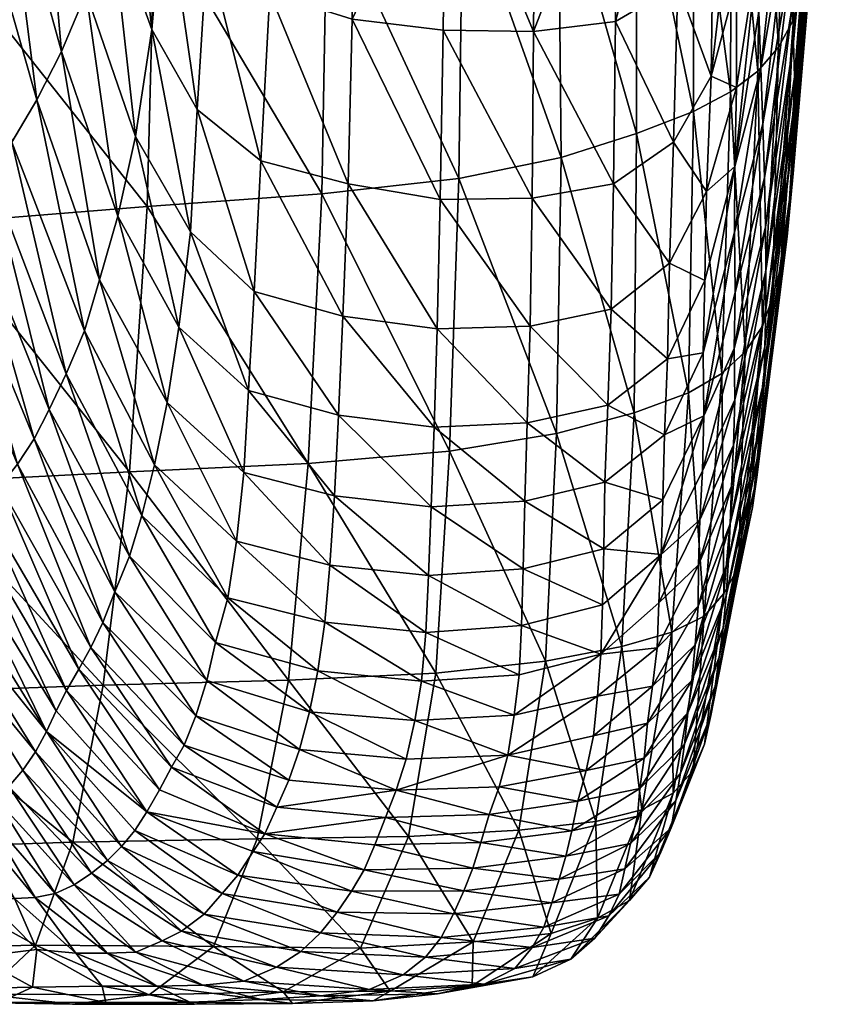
# Model space of a CAD drawing. Header units: inches. Extents: x 0 to 82.5, y -88 to 0.
# Tile 43 of 256: x 80.2 to 82.4, y -88 to -85.4. Entities that reach past the tile are written whole.
import ezdxf

# ---------------------------------------------------------------- set-up
doc = ezdxf.new("R2010")
doc.units = ezdxf.units.IN
doc.header["$MEASUREMENT"] = 0
doc.layers.add('AFUCH-3-STUP', color=5, linetype='Continuous')

msp = doc.modelspace()

# ---------------------------------------------------------------- meshes
at = {"layer": 'AFUCH-3-STUP'}
mesh = msp.add_polyface(dxfattribs=at)
corners = [(82.2539, -84.6617, 18.8657), (82.1858, -84.7189, 18.1095), (82.1978, -83.9292, 17.9756), (82.3035, -84.5967, 19.6023), (82.268, -83.883, 18.741), (82.3375, -84.5266, 20.3167), (82.3169, -83.8315, 19.487), (82.2305, -85.4501, 19.0126), (82.2713, -85.3766, 19.739), (82.2953, -85.2979, 20.4424), (82.3087, -85.2166, 21.1302), (82.3593, -84.4529, 21.0142), (82.3221, -85.1345, 21.805), (82.369, -84.3779, 21.6979), (82.3333, -85.0531, 22.462), (82.3779, -84.3046, 22.3648), (82.3378, -84.9736, 23.0953), (82.3788, -84.2348, 23.0095), (82.3337, -84.8958, 23.7087), (82.381, -84.17, 23.6329), (82.3296, -84.8188, 24.3122), (82.3738, -84.1068, 24.2444), (82.3257, -84.7412, 24.9126), (82.274, -85.5305, 24.4061), (82.2714, -85.4366, 25.0033), (82.3219, -84.6613, 25.5098), (82.2684, -85.3354, 25.5948), (82.3594, -83.9838, 25.464), (82.2635, -85.2224, 26.1735), (82.3177, -84.5761, 26.099), (82.3522, -83.9219, 26.0751), (82.3351, -83.8583, 26.6851), (82.3008, -84.4834, 26.6779), (82.2529, -85.0991, 26.7366), (82.2418, -84.9737, 27.2897), (82.2841, -84.3913, 27.2518), (82.2303, -84.8565, 27.8378), (82.178, -85.3546, 27.9521), (82.2662, -84.3176, 27.8296), (82.2179, -84.759, 28.3637), (82.1752, -85.1874, 28.4908), (82.2455, -84.2912, 28.4075), (82.2156, -84.3711, 28.9444), (82.2071, -84.6978, 28.7717)]
mesh.append_faces([[corners[k] for k in face] for face in [(0, 1, 2), (3, 0, 4), (5, 3, 6), (1, 0, 7), (0, 3, 8), (9, 8, 3), (3, 5, 9), (10, 9, 5), (5, 11, 10), (12, 10, 11), (11, 13, 12), (14, 12, 13), (13, 15, 14), (16, 14, 15), (15, 17, 16), (18, 16, 17), (17, 19, 18), (20, 18, 19), (19, 21, 20), (22, 20, 21), (18, 20, 23), (20, 22, 24), (22, 25, 26), (27, 25, 22), (28, 26, 25), (25, 29, 28), (30, 29, 25), (31, 32, 29), (33, 28, 29), (29, 32, 33), (34, 33, 32), (32, 35, 34), (34, 36, 37), (38, 36, 34), (34, 35, 38), (36, 39, 40), (41, 39, 36), (36, 38, 41), (42, 43, 39), (39, 41, 42)]], dxfattribs={"vtx0": -1, "vtx1": -1, "vtx2": -1})
mesh = msp.add_polyface(dxfattribs=at)
corners = [(79.9095, -85.1757, 26.4222), (79.7168, -84.5222, 26.3519), (79.6317, -84.5902, 25.7794), (79.8358, -85.249, 25.8493), (79.981, -85.0941, 27.0153), (79.8058, -84.4476, 26.9517), (80.065, -85.0018, 27.6196), (79.9025, -84.3707, 27.5708), (80.1465, -84.9062, 28.2263), (80.0063, -84.2968, 28.1972), (80.2416, -84.8018, 28.8134), (80.127, -84.2287, 28.8119), (80.3318, -84.6882, 29.3467), (80.2439, -84.1768, 29.3901), (80.5511, -85.0865, 14.5378), (79.9526, -85.1488, 14.3594), (79.9278, -84.3461, 14.2216), (80.5374, -84.2675, 14.4247), (81.0151, -85.0415, 14.7961), (81.0171, -84.2189, 14.6739), (80.861, -85.3053, 30.2545), (81.0827, -85.3753, 30.281), (81.0949, -84.8131, 30.8005), (80.8761, -84.7491, 30.7637), (80.8967, -84.1042, 31.1725), (81.109, -84.162, 31.2222), (80.6919, -85.1841, 30.1779), (80.7153, -84.6389, 30.6617), (80.7369, -84.0087, 31.0496), (80.6007, -83.878, 30.8351), (80.5984, -84.49, 30.4959), (80.5769, -85.0082, 30.054), (80.4772, -84.7901, 29.8972), (80.4793, -84.315, 30.2484), (80.3967, -84.5774, 29.737), (80.3602, -84.1772, 29.8874), (80.4329, -85.0957, 29.4144), (80.5435, -85.4028, 29.5198), (80.2332, -85.5924, 27.6654), (80.3001, -85.4616, 28.2692), (80.3665, -85.3043, 28.8599)]
mesh.append_faces([[corners[k] for k in face] for face in [(0, 1, 2), (2, 3, 0), (4, 5, 1), (1, 0, 4), (6, 7, 5), (5, 4, 6), (8, 9, 7), (7, 6, 8), (10, 11, 9), (9, 8, 10), (12, 13, 11), (11, 10, 12), (14, 15, 16), (16, 17, 14), (18, 14, 17), (29, 30, 27), (27, 30, 31), (32, 31, 30), (30, 33, 32), (34, 32, 33), (33, 35, 34), (12, 34, 35), (35, 13, 12), (32, 36, 37), (37, 31, 32), (8, 6, 38), (10, 8, 39), (12, 10, 40), (40, 36, 12), (34, 12, 36), (36, 32, 34)]], dxfattribs={"vtx0": -1, "vtx1": -1, "vtx2": -1})
mesh.append_faces([[corners[k] for k in face] for face in [(17, 19, 18), (20, 21, 22), (22, 23, 20), (26, 20, 23), (23, 27, 26), (31, 26, 27)]], dxfattribs={"vtx0": -1, "vtx2": -1})
mesh.append_faces([[corners[k] for k in face] for face in [(24, 23, 22), (22, 25, 24), (28, 27, 23)]], dxfattribs={"vtx1": -1, "vtx2": -1})
mesh = msp.add_polyface(dxfattribs=at)
corners = [(81.3804, -85.0004, 15.1034), (81.0151, -85.0415, 14.7961), (81.0171, -84.2189, 14.6739), (81.374, -84.1797, 14.9839), (81.6376, -84.9445, 15.5112), (81.638, -84.1325, 15.3757), (81.8471, -84.881, 16.0129), (81.8367, -84.0754, 15.8719), (82.0026, -84.8202, 16.6345), (82.1045, -84.7688, 17.3516), (81.9964, -84.0194, 16.4903), (82.1858, -84.7189, 18.1095), (82.1089, -83.9722, 17.2105), (82.0015, -85.623, 16.7972), (82.101, -85.5701, 17.5118), (82.1752, -85.5149, 18.2636), (82.1752, -85.1874, 28.4908), (82.178, -85.3546, 27.9521), (82.2303, -84.8565, 27.8378), (82.1701, -84.9655, 28.9813), (82.2179, -84.759, 28.3637), (82.2071, -84.6978, 28.7717), (82.1827, -84.1751, 29.6898), (82.1751, -84.6147, 29.3673), (82.2156, -84.3711, 28.9444), (82.1214, -84.4191, 30.1036), (82.1214, -84.8929, 29.694), (82.1175, -85.2742, 29.2087), (82.0555, -84.6146, 30.4009), (82.0549, -85.1215, 29.9331), (82.0504, -84.0196, 30.787), (81.9481, -84.1229, 31.0088), (81.9582, -84.7494, 30.5997), (81.9599, -85.2825, 30.0978), (81.7951, -84.8287, 30.7221), (81.7916, -85.3815, 30.2042), (81.7939, -84.186, 31.1481), (81.5766, -84.8514, 30.7774), (81.5713, -85.4077, 30.2535), (81.5812, -84.2026, 31.2074), (81.3345, -84.8417, 30.7979), (81.0949, -84.8131, 30.8005), (81.0827, -85.3753, 30.281), (81.3434, -84.1905, 31.2251), (81.109, -84.162, 31.2222)]
mesh.append_faces([[corners[k] for k in face] for face in [(5, 7, 6), (8, 6, 7), (9, 8, 10), (11, 9, 12), (6, 8, 13), (8, 9, 14), (9, 11, 15), (16, 17, 18), (19, 16, 20), (20, 21, 19), (22, 23, 24), (19, 21, 24), (24, 23, 19), (25, 26, 23), (23, 22, 25), (27, 19, 23), (23, 26, 27), (26, 25, 28), (39, 43, 40), (40, 43, 44)]], dxfattribs={"vtx0": -1, "vtx1": -1, "vtx2": -1})
mesh.append_faces([[corners[k] for k in face] for face in [(0, 1, 2), (2, 3, 0), (4, 0, 3), (3, 5, 4), (6, 4, 5), (33, 29, 28), (28, 32, 33), (32, 34, 35), (34, 37, 38), (40, 41, 42), (40, 37, 39)]], dxfattribs={"vtx0": -1, "vtx2": -1})
mesh.append_faces([[corners[k] for k in face] for face in [(28, 29, 26), (30, 28, 25), (31, 32, 28), (36, 34, 32), (32, 31, 36), (39, 37, 34), (34, 36, 39), (38, 37, 40), (44, 41, 40)]], dxfattribs={"vtx1": -1, "vtx2": -1})
mesh = msp.add_polyface(dxfattribs=at)
corners = [(82.2305, -85.4501, 19.0126), (82.1752, -85.5149, 18.2636), (82.1858, -84.7189, 18.1095), (82.2713, -85.3766, 19.739), (82.2539, -84.6617, 18.8657), (82.101, -85.5701, 17.5118), (82.1412, -86.2706, 18.4397), (82.1874, -86.2015, 19.1815), (82.2146, -86.1235, 19.8965), (82.2373, -86.0415, 20.5873), (82.2953, -85.2979, 20.4424), (82.2536, -85.9594, 21.265), (82.3087, -85.2166, 21.1302), (82.2624, -85.8746, 21.9305), (82.3221, -85.1345, 21.805), (82.2703, -85.7902, 22.5773), (82.3333, -85.0531, 22.462), (82.2685, -85.7049, 23.2006), (82.3378, -84.9736, 23.0953), (82.2711, -85.619, 23.8067), (82.3337, -84.8958, 23.7087), (82.274, -85.5305, 24.4061), (82.2714, -85.4366, 25.0033), (82.3296, -84.8188, 24.3122), (82.2684, -85.3354, 25.5948), (82.3257, -84.7412, 24.9126), (82.1912, -86.3503, 23.3138), (82.1939, -86.2562, 23.9158), (82.1961, -86.1573, 24.514), (82.1962, -86.052, 25.1112), (82.1958, -85.9348, 25.7029), (82.1934, -85.8017, 26.2823), (82.2635, -85.2224, 26.1735), (82.1886, -85.6569, 26.8475), (82.2529, -85.0991, 26.7366), (82.1831, -85.5071, 27.4023), (82.2418, -84.9737, 27.2897), (82.178, -85.3546, 27.9521), (82.113, -85.7712, 28.0975), (82.1752, -85.1874, 28.4908), (82.1701, -84.9655, 28.9813), (82.1175, -85.2742, 29.2087), (82.1137, -86.1105, 26.9642), (82.1121, -85.9481, 27.5318)]
mesh.append_faces([[corners[k] for k in face] for face in [(0, 1, 2), (3, 0, 4), (5, 1, 6), (1, 0, 7), (8, 7, 0), (0, 3, 8), (9, 8, 3), (3, 10, 9), (11, 9, 10), (10, 12, 11), (13, 11, 12), (12, 14, 13), (15, 13, 14), (14, 16, 15), (17, 15, 16), (16, 18, 17), (19, 17, 18), (18, 20, 19), (21, 19, 20), (22, 21, 23), (24, 22, 25), (15, 17, 26), (17, 19, 27), (19, 21, 28), (29, 28, 21), (21, 22, 29), (30, 29, 22), (22, 24, 30), (31, 30, 24), (24, 32, 31), (33, 31, 32), (32, 34, 33), (35, 33, 34), (34, 36, 35), (37, 35, 36), (38, 37, 39), (39, 40, 41), (35, 37, 38), (31, 33, 42), (33, 35, 43)]], dxfattribs={"vtx0": -1, "vtx1": -1, "vtx2": -1})
mesh = msp.add_polyface(dxfattribs=at)
corners = [(81.3695, -85.8037, 15.2383), (81.0006, -85.8448, 14.9134), (81.0151, -85.0415, 14.7961), (81.3804, -85.0004, 15.1034), (81.6457, -85.7472, 15.6545), (81.6376, -84.9445, 15.5112), (81.8482, -85.6826, 16.1723), (81.8471, -84.881, 16.0129), (82.0015, -85.623, 16.7972), (82.101, -85.5701, 17.5118), (82.0026, -84.8202, 16.6345), (82.1752, -85.5149, 18.2636), (82.1045, -84.7688, 17.3516), (81.8422, -86.4345, 16.3429), (81.9884, -86.3801, 16.977), (82.0779, -86.3286, 17.6909), (82.0495, -85.5283, 29.3918), (82.1175, -85.2742, 29.2087), (82.1214, -84.8929, 29.694), (82.0549, -85.1215, 29.9331), (81.7916, -85.3815, 30.2042), (81.9599, -85.2825, 30.0978), (81.9582, -84.7494, 30.5997), (81.5713, -85.4077, 30.2535), (81.7951, -84.8287, 30.7221), (82.1752, -85.1874, 28.4908), (82.118, -85.5588, 28.6635), (82.113, -85.7712, 28.0975), (82.0372, -85.8385, 28.8081), (82.032, -86.0784, 28.22), (82.1121, -85.9481, 27.5318), (82.1831, -85.5071, 27.4023), (81.9479, -85.7061, 29.5219), (81.9373, -86.0314, 28.9147), (81.7867, -85.8182, 29.6096), (81.7799, -86.1552, 28.9885), (81.5673, -85.8562, 29.6547), (81.3276, -85.4043, 30.2764), (81.3199, -85.8598, 29.6822), (81.0827, -85.3753, 30.281), (81.3345, -84.8417, 30.7979), (82.1137, -86.1105, 26.9642), (82.1886, -85.6569, 26.8475), (81.0716, -85.8182, 29.6841)]
mesh.append_faces([[corners[k] for k in face] for face in [(5, 7, 6), (8, 6, 7), (9, 8, 10), (11, 9, 12), (4, 6, 13), (6, 8, 14), (8, 9, 15), (16, 17, 18), (25, 26, 27), (17, 26, 25), (27, 26, 28), (27, 30, 31), (26, 17, 16), (37, 38, 36), (39, 37, 40), (40, 37, 23), (30, 41, 42), (39, 43, 38), (38, 37, 39)]], dxfattribs={"vtx0": -1, "vtx1": -1, "vtx2": -1})
mesh.append_faces([[corners[k] for k in face] for face in [(0, 1, 2), (2, 3, 0), (4, 0, 3), (3, 5, 4), (6, 4, 5), (18, 19, 16), (20, 21, 22), (23, 20, 24)]], dxfattribs={"vtx0": -1, "vtx2": -1})
mesh.append_faces([[corners[k] for k in face] for face in [(28, 29, 27), (16, 28, 26), (32, 33, 28), (28, 16, 32), (21, 32, 16), (16, 19, 21), (33, 32, 34), (20, 34, 32), (32, 21, 20), (35, 34, 36), (23, 36, 34), (34, 20, 23), (36, 23, 37)]], dxfattribs={"vtx1": -1, "vtx2": -1})
mesh = msp.add_polyface(dxfattribs=at)
corners = [(80.5302, -85.8791, 14.6651), (79.9507, -85.9255, 14.4753), (79.9526, -85.1488, 14.3594), (80.5511, -85.0865, 14.5378), (81.0006, -85.8448, 14.9134), (81.0151, -85.0415, 14.7961), (81.0575, -86.1738, 29.0621), (81.0716, -85.8182, 29.6841), (80.8367, -85.756, 29.6725), (80.861, -85.3053, 30.2545), (81.0827, -85.3753, 30.281), (80.6652, -85.6178, 29.6131), (80.6473, -85.9468, 29.0067), (80.8191, -86.1074, 29.0555), (80.6919, -85.1841, 30.1779), (80.4992, -85.6906, 28.9364), (80.4513, -85.905, 28.3315), (80.6163, -86.2035, 28.3908), (80.5435, -85.4028, 29.5198), (80.5769, -85.0082, 30.054), (80.1661, -85.7063, 27.0628), (80.1107, -85.7995, 26.4698), (80.3123, -86.3298, 26.5155), (80.2332, -85.5924, 27.6654), (80.3615, -86.2138, 27.1108), (80.3001, -85.4616, 28.2692), (80.4026, -86.0763, 27.7198), (80.3665, -85.3043, 28.8599), (80.4329, -85.0957, 29.4144), (79.8316, -86.0965, 23.6865), (79.8837, -86.0546, 24.2339), (79.6416, -85.4034, 24.2097), (79.7084, -85.3604, 24.75), (79.9404, -86.0055, 24.7818), (79.7745, -85.3089, 25.2936), (79.9976, -85.9479, 25.3332), (79.8358, -85.249, 25.8493), (80.0477, -85.8819, 25.8946), (79.9095, -85.1757, 26.4222), (79.981, -85.0941, 27.0153), (80.065, -85.0018, 27.6196), (80.1465, -84.9062, 28.2263), (80.2416, -84.8018, 28.8134)]
mesh.append_faces([[corners[k] for k in face] for face in [(0, 1, 2), (2, 3, 0), (4, 0, 3), (6, 7, 8), (7, 10, 9), (15, 16, 17), (18, 15, 12), (19, 18, 11), (20, 21, 22), (23, 20, 24), (25, 23, 26), (26, 16, 25), (27, 25, 16), (16, 15, 27), (28, 27, 15), (15, 18, 28), (29, 30, 31), (32, 31, 30), (30, 33, 32), (34, 32, 33), (33, 35, 34), (36, 34, 35), (35, 37, 36), (38, 36, 37), (37, 21, 38), (39, 38, 21), (21, 20, 39), (40, 39, 20), (20, 23, 40), (23, 25, 41), (25, 27, 42)]], dxfattribs={"vtx0": -1, "vtx1": -1, "vtx2": -1})
mesh.append_faces([[corners[k] for k in face] for face in [(3, 5, 4)]], dxfattribs={"vtx0": -1, "vtx2": -1})
mesh.append_faces([[corners[k] for k in face] for face in [(9, 8, 7), (11, 12, 13), (13, 8, 11), (14, 11, 8), (8, 9, 14), (17, 12, 15), (12, 11, 18), (11, 14, 19)]], dxfattribs={"vtx1": -1, "vtx2": -1})
mesh = msp.add_polyface(dxfattribs=at)
corners = [(82.0779, -86.3286, 17.6909), (81.9884, -86.3801, 16.977), (82.0015, -85.623, 16.7972), (82.1412, -86.2706, 18.4397), (82.101, -85.5701, 17.5118), (82.1874, -86.2015, 19.1815), (82.1752, -85.5149, 18.2636), (82.0832, -86.9205, 18.6197), (82.1233, -86.8498, 19.3534), (82.2146, -86.1235, 19.8965), (82.1422, -86.7707, 20.0557), (82.1609, -86.6891, 20.7345), (82.2373, -86.0415, 20.5873), (82.1724, -86.6079, 21.403), (82.2536, -85.9594, 21.265), (82.1804, -86.5248, 22.0603), (82.2624, -85.8746, 21.9305), (82.1874, -86.4398, 22.6984), (82.2703, -85.7902, 22.5773), (82.1912, -86.3503, 23.3138), (82.1939, -86.2562, 23.9158), (82.2685, -85.7049, 23.2006), (82.1961, -86.1573, 24.514), (82.2711, -85.619, 23.8067), (82.0957, -86.8308, 23.4139), (82.1008, -86.7333, 24.0146), (82.1042, -86.6315, 24.6133), (82.0275, -86.2725, 27.638), (82.1121, -85.9481, 27.5318), (82.113, -85.7712, 28.0975), (82.032, -86.0784, 28.22), (82.1117, -86.2611, 26.3888), (82.1137, -86.1105, 26.9642), (82.0295, -86.4421, 27.0575), (82.0261, -86.5905, 26.4718), (81.9233, -86.4934, 27.7148), (81.9193, -86.6687, 27.1235), (81.9322, -86.2887, 28.3111), (81.9373, -86.0314, 28.9147), (82.0372, -85.8385, 28.8081), (82.1093, -86.5212, 25.2106), (82.1962, -86.052, 25.1112), (82.1128, -86.399, 25.8039), (82.1958, -85.9348, 25.7029), (82.1934, -85.8017, 26.2823)]
mesh.append_faces([[corners[k] for k in face] for face in [(0, 1, 2), (3, 0, 4), (5, 3, 6), (0, 3, 7), (3, 5, 8), (5, 9, 10), (11, 10, 9), (9, 12, 11), (13, 11, 12), (12, 14, 13), (15, 13, 14), (14, 16, 15), (17, 15, 16), (16, 18, 17), (19, 17, 18), (20, 19, 21), (22, 20, 23), (17, 19, 24), (19, 20, 25), (20, 22, 26), (27, 28, 29), (31, 32, 33), (33, 32, 28), (40, 26, 22), (22, 41, 40), (42, 40, 41), (41, 43, 42), (31, 42, 43), (43, 44, 31), (32, 31, 44), (42, 31, 34)]], dxfattribs={"vtx0": -1, "vtx1": -1, "vtx2": -1})
mesh.append_faces([[corners[k] for k in face] for face in [(29, 30, 27), (28, 27, 33)]], dxfattribs={"vtx0": -1, "vtx2": -1})
mesh.append_faces([[corners[k] for k in face] for face in [(33, 34, 31), (35, 36, 33), (33, 27, 35), (37, 35, 27), (27, 30, 37), (38, 37, 30), (30, 39, 38)]], dxfattribs={"vtx1": -1, "vtx2": -1})
mesh = msp.add_polyface(dxfattribs=at)
corners = [(80.483, -86.593, 14.775), (79.9079, -86.6227, 14.5889), (79.9507, -85.9255, 14.4753), (80.5302, -85.8791, 14.6651), (80.9639, -86.5707, 15.0313), (81.0006, -85.8448, 14.9134), (79.9755, -86.9398, 21.4789), (79.9953, -86.8656, 22.0446), (79.7086, -86.2713, 22.0282), (80.0181, -86.7979, 22.6052), (79.7384, -86.1964, 22.5851), (80.5503, -86.5747, 27.1589), (80.5167, -86.7105, 26.5588), (80.7475, -86.9318, 26.5873), (80.7709, -86.7798, 27.1895), (80.5849, -86.4063, 27.7713), (80.7909, -86.5951, 27.8038), (80.6163, -86.2035, 28.3908), (80.8034, -86.3745, 28.4269), (80.6473, -85.9468, 29.0067), (80.8191, -86.1074, 29.0555), (80.1815, -86.5726, 24.811), (80.134, -86.6321, 24.2581), (80.3792, -87.0655, 24.2789), (80.2259, -86.5043, 25.3694), (80.4109, -86.9988, 24.8387), (80.267, -86.4254, 25.936), (80.444, -86.9162, 25.4037), (80.4829, -86.8204, 25.9748), (80.3123, -86.3298, 26.5155), (80.3615, -86.2138, 27.1108), (80.4026, -86.0763, 27.7198), (80.4513, -85.905, 28.3315), (80.0518, -86.7369, 23.1591), (79.7818, -86.1403, 23.138), (80.0899, -86.6848, 23.7085), (79.8316, -86.0965, 23.6865), (79.8837, -86.0546, 24.2339), (79.9404, -86.0055, 24.7818), (79.9976, -85.9479, 25.3332), (80.0477, -85.8819, 25.8946), (80.1107, -85.7995, 26.4698), (80.1661, -85.7063, 27.0628), (80.2332, -85.5924, 27.6654)]
mesh.append_faces([[corners[k] for k in face] for face in [(0, 1, 2), (2, 3, 0), (4, 0, 3), (6, 7, 8), (7, 9, 10), (21, 22, 23), (24, 21, 25), (26, 24, 27), (29, 26, 28), (30, 29, 12), (31, 30, 11), (32, 31, 15), (9, 33, 34), (33, 35, 36), (37, 36, 35), (35, 22, 37), (38, 37, 22), (22, 21, 38), (39, 38, 21), (21, 24, 39), (40, 39, 24), (24, 26, 40), (41, 40, 26), (26, 29, 41), (29, 30, 42), (30, 31, 43)]], dxfattribs={"vtx0": -1, "vtx1": -1, "vtx2": -1})
mesh.append_faces([[corners[k] for k in face] for face in [(3, 5, 4)]], dxfattribs={"vtx0": -1, "vtx2": -1})
mesh.append_faces([[corners[k] for k in face] for face in [(11, 12, 13), (13, 14, 11), (15, 11, 14), (14, 16, 15), (17, 15, 16), (16, 18, 17), (19, 17, 18), (18, 20, 19), (27, 28, 26), (28, 12, 29), (12, 11, 30), (11, 15, 31), (15, 17, 32)]], dxfattribs={"vtx1": -1, "vtx2": -1})
mesh = msp.add_polyface(dxfattribs=at)
corners = [(81.3449, -86.5376, 15.3757), (80.9639, -86.5707, 15.0313), (81.0006, -85.8448, 14.9134), (81.3695, -85.8037, 15.2383), (81.6329, -86.4901, 15.8098), (81.6457, -85.7472, 15.6545), (81.8422, -86.4345, 16.3429), (81.9884, -86.3801, 16.977), (81.8482, -85.6826, 16.1723), (81.8089, -87.0633, 16.5071), (81.943, -87.025, 17.1524), (82.0295, -86.4421, 27.0575), (81.9193, -86.6687, 27.1235), (81.9145, -86.8156, 26.5303), (81.7632, -86.6212, 27.7626), (81.76, -86.8, 27.1629), (81.9233, -86.4934, 27.7148), (81.7711, -86.4135, 28.3707), (81.9322, -86.2887, 28.3111), (81.7799, -86.1552, 28.9885), (81.9373, -86.0314, 28.9147), (81.7867, -85.8182, 29.6096), (81.5477, -86.6722, 27.7861), (81.5542, -86.4612, 28.4017), (81.5618, -86.2007, 29.0281), (81.5673, -85.8562, 29.6547), (81.3033, -86.4725, 28.4222), (81.2956, -86.6873, 27.8009), (81.3116, -86.2087, 29.0546), (81.3199, -85.8598, 29.6822), (81.0461, -86.4403, 28.4292), (81.0353, -86.6578, 27.8052), (81.0575, -86.1738, 29.0621), (81.0716, -85.8182, 29.6841), (81.0226, -86.8439, 27.1921), (80.7909, -86.5951, 27.8038), (80.8034, -86.3745, 28.4269), (80.8191, -86.1074, 29.0555), (80.8367, -85.756, 29.6725)]
mesh.append_faces([[corners[k] for k in face] for face in [(7, 6, 8), (4, 6, 9), (6, 7, 10), (23, 22, 14), (24, 23, 17), (26, 27, 22), (22, 23, 26), (28, 26, 23), (23, 24, 28), (29, 28, 24), (30, 31, 27), (27, 26, 30), (32, 30, 26), (26, 28, 32), (33, 32, 28), (28, 29, 33), (34, 31, 35), (31, 30, 36), (30, 32, 37)]], dxfattribs={"vtx0": -1, "vtx1": -1, "vtx2": -1})
mesh.append_faces([[corners[k] for k in face] for face in [(0, 1, 2), (2, 3, 0), (4, 0, 3), (3, 5, 4), (6, 4, 5), (11, 12, 13)]], dxfattribs={"vtx0": -1, "vtx2": -1})
mesh.append_faces([[corners[k] for k in face] for face in [(14, 15, 12), (12, 16, 14), (17, 14, 16), (16, 18, 17), (19, 17, 18), (18, 20, 19), (21, 19, 20), (15, 14, 22), (14, 17, 23), (17, 19, 24), (25, 24, 19), (24, 25, 29), (36, 35, 31), (37, 36, 30), (38, 37, 32)]], dxfattribs={"vtx1": -1, "vtx2": -1})
mesh = msp.add_polyface(dxfattribs=at)
corners = [(82.0309, -86.9812, 17.8714), (81.943, -87.025, 17.1524), (81.9884, -86.3801, 16.977), (82.0779, -86.3286, 17.6909), (82.0832, -86.9205, 18.6197), (82.1233, -86.8498, 19.3534), (82.1412, -86.2706, 18.4397), (82.1422, -86.7707, 20.0557), (82.1874, -86.2015, 19.1815), (81.9471, -87.458, 18.0246), (82.001, -87.3969, 18.7723), (82.0316, -87.3263, 19.4974), (82.0481, -87.2492, 20.189), (82.0598, -87.17, 20.8598), (82.1609, -86.6891, 20.7345), (82.0713, -87.0917, 21.5214), (82.1724, -86.6079, 21.403), (82.082, -87.013, 22.1731), (82.1804, -86.5248, 22.0603), (82.0896, -86.927, 22.8043), (82.1874, -86.4398, 22.6984), (82.0957, -86.8308, 23.4139), (82.1008, -86.7333, 24.0146), (82.1912, -86.3503, 23.3138), (82.1042, -86.6315, 24.6133), (82.1939, -86.2562, 23.9158), (81.9145, -86.8156, 26.5303), (82.0261, -86.5905, 26.4718), (82.0295, -86.4421, 27.0575), (82.0186, -86.7224, 25.8815), (81.9776, -87.3263, 22.2572), (81.9869, -87.2418, 22.8835), (81.9971, -87.1546, 23.4926), (82.0064, -87.0583, 24.0927), (82.0144, -86.9546, 24.6908), (82.0151, -86.8437, 25.2877), (82.1093, -86.5212, 25.2106), (82.1128, -86.399, 25.8039), (81.878, -87.2692, 24.1486), (81.8916, -87.1695, 24.7461), (81.904, -87.0672, 25.3435), (81.908, -86.9453, 25.9372)]
mesh.append_faces([[corners[k] for k in face] for face in [(0, 1, 2), (2, 3, 0), (4, 0, 3), (5, 4, 6), (7, 5, 8), (1, 0, 9), (0, 4, 10), (4, 5, 11), (12, 11, 5), (5, 7, 12), (13, 12, 7), (7, 14, 13), (15, 13, 14), (14, 16, 15), (17, 15, 16), (16, 18, 17), (19, 17, 18), (18, 20, 19), (21, 19, 20), (22, 21, 23), (24, 22, 25), (15, 17, 30), (17, 19, 31), (19, 21, 32), (21, 22, 33), (22, 24, 34), (24, 36, 35), (36, 37, 29)]], dxfattribs={"vtx0": -1, "vtx1": -1, "vtx2": -1})
mesh.append_faces([[corners[k] for k in face] for face in [(26, 27, 28)]], dxfattribs={"vtx0": -1, "vtx2": -1})
mesh.append_faces([[corners[k] for k in face] for face in [(29, 27, 26), (32, 31, 19), (33, 32, 21), (34, 33, 22), (35, 34, 24), (29, 35, 36), (27, 29, 37), (32, 33, 38), (33, 34, 39), (34, 35, 40), (35, 29, 41)]], dxfattribs={"vtx1": -1, "vtx2": -1})
mesh = msp.add_polyface(dxfattribs=at)
corners = [(81.308, -87.1351, 15.4972), (80.911, -87.1537, 15.1347), (80.9639, -86.5707, 15.0313), (81.3449, -86.5376, 15.3757), (81.6033, -87.1026, 15.9559), (81.6329, -86.4901, 15.8098), (81.8089, -87.0633, 16.5071), (81.943, -87.025, 17.1524), (81.8422, -86.4345, 16.3429), (81.76, -86.8, 27.1629), (81.7565, -86.9513, 26.5654), (81.9145, -86.8156, 26.5303), (81.9193, -86.6687, 27.1235), (81.7522, -87.0835, 25.9712), (81.908, -86.9453, 25.9372), (82.0186, -86.7224, 25.8815), (81.5388, -87.0066, 26.5804), (81.5319, -87.139, 25.9866), (81.5185, -87.2477, 25.3955), (81.904, -87.0672, 25.3435), (81.7432, -87.197, 25.3774), (81.5434, -86.854, 27.1807), (81.5477, -86.6722, 27.7861), (81.281, -87.0258, 26.5887), (81.2691, -87.1567, 25.9966), (81.2885, -86.8718, 27.1907), (81.2956, -86.6873, 27.8009), (81.0087, -86.9981, 26.5896), (80.9902, -87.1288, 26.0006), (81.0226, -86.8439, 27.1921), (81.0353, -86.6578, 27.8052), (80.9679, -87.2392, 25.4209), (80.7146, -87.0526, 25.9993), (80.7475, -86.9318, 26.5873), (80.7709, -86.7798, 27.1895), (81.8916, -87.1695, 24.7461), (81.878, -87.2692, 24.1486), (82.0064, -87.0583, 24.0927), (82.0144, -86.9546, 24.6908), (82.0151, -86.8437, 25.2877), (80.7909, -86.5951, 27.8038)]
mesh.append_faces([[corners[k] for k in face] for face in [(7, 6, 8), (16, 17, 13), (13, 17, 18), (21, 16, 10), (22, 21, 9), (23, 24, 17), (17, 16, 23), (25, 23, 16), (16, 21, 25), (26, 25, 21), (21, 22, 26), (27, 28, 24), (24, 23, 27), (29, 27, 23), (23, 25, 29), (30, 29, 25), (25, 26, 30), (31, 28, 32), (28, 27, 33), (27, 29, 34)]], dxfattribs={"vtx0": -1, "vtx1": -1, "vtx2": -1})
mesh.append_faces([[corners[k] for k in face] for face in [(0, 1, 2), (2, 3, 0), (4, 0, 3), (3, 5, 4), (6, 4, 5), (13, 14, 11), (11, 10, 13)]], dxfattribs={"vtx0": -1, "vtx2": -1})
mesh.append_faces([[corners[k] for k in face] for face in [(9, 10, 11), (11, 12, 9), (11, 14, 15), (13, 10, 16), (19, 14, 13), (13, 20, 19), (10, 9, 21), (34, 33, 27), (35, 36, 37), (19, 35, 38), (14, 19, 39), (35, 19, 20), (40, 34, 29)]], dxfattribs={"vtx1": -1, "vtx2": -1})
mesh = msp.add_polyface(dxfattribs=at)
corners = [(80.412, -87.1669, 14.8807), (79.835, -87.1876, 14.7048), (79.9079, -86.6227, 14.5889), (80.483, -86.593, 14.775), (80.911, -87.1537, 15.1347), (80.9639, -86.5707, 15.0313), (80.3305, -87.59, 14.9953), (80.8272, -87.5807, 15.2502), (80.6914, -87.1547, 25.4225), (80.6616, -87.2499, 24.8528), (80.941, -87.34, 24.8459), (80.7146, -87.0526, 25.9993), (80.9679, -87.2392, 25.4209), (80.7475, -86.9318, 26.5873), (80.9902, -87.1288, 26.0006), (80.3131, -87.1815, 23.1705), (80.2853, -87.2363, 22.6087), (80.5296, -87.5084, 22.5923), (80.3464, -87.124, 23.7245), (80.5642, -87.4485, 23.1622), (80.3792, -87.0655, 24.2789), (80.5962, -87.3876, 23.7237), (80.6306, -87.3284, 24.2863), (80.4109, -86.9988, 24.8387), (80.444, -86.9162, 25.4037), (80.0181, -86.7979, 22.6052), (79.9953, -86.8656, 22.0446), (80.2594, -87.2923, 22.036), (79.9755, -86.9398, 21.4789), (80.2298, -87.3466, 21.4553), (80.0518, -86.7369, 23.1591), (80.0899, -86.6848, 23.7085), (80.134, -86.6321, 24.2581), (80.1585, -87.4402, 20.2784), (80.1961, -87.3959, 20.8695), (79.9542, -87.0121, 20.9087), (79.9284, -87.0776, 20.3317), (79.8752, -87.1869, 19.1257), (79.8601, -87.2403, 18.4766), (80.0542, -87.5264, 18.4217), (79.9014, -87.1348, 19.7418), (80.0868, -87.5039, 19.0599), (80.1242, -87.4739, 19.6779), (80.4829, -86.8204, 25.9748), (80.5167, -86.7105, 26.5588), (80.1815, -86.5726, 24.811), (80.2259, -86.5043, 25.3694)]
mesh.append_faces([[corners[k] for k in face] for face in [(0, 1, 2), (2, 3, 0), (4, 0, 3), (1, 0, 6), (25, 26, 27), (27, 26, 28), (30, 25, 16), (31, 30, 15), (32, 31, 18), (35, 36, 33), (29, 28, 35), (37, 38, 39), (40, 37, 41), (36, 40, 42)]], dxfattribs={"vtx0": -1, "vtx1": -1, "vtx2": -1})
mesh.append_faces([[corners[k] for k in face] for face in [(3, 5, 4), (0, 4, 7), (28, 29, 27), (35, 34, 29)]], dxfattribs={"vtx0": -1, "vtx2": -1})
mesh.append_faces([[corners[k] for k in face] for face in [(8, 9, 10), (11, 8, 12), (13, 11, 14), (15, 16, 17), (18, 15, 19), (20, 18, 21), (21, 22, 20), (23, 20, 22), (22, 9, 23), (24, 23, 9), (9, 8, 24), (27, 16, 25), (16, 15, 30), (15, 18, 31), (18, 20, 32), (33, 34, 35), (43, 24, 8), (8, 11, 43), (44, 43, 11), (11, 13, 44), (20, 23, 45), (23, 24, 46)]], dxfattribs={"vtx1": -1, "vtx2": -1})
mesh = msp.add_polyface(dxfattribs=at)
corners = [(81.7386, -87.534, 16.642), (81.531, -87.5576, 16.0815), (81.6033, -87.1026, 15.9559), (81.8089, -87.0633, 16.5071), (81.8626, -87.5023, 17.2984), (81.943, -87.025, 17.1524), (81.9471, -87.458, 18.0246), (82.001, -87.3969, 18.7723), (82.0309, -86.9812, 17.8714), (82.0316, -87.3263, 19.4974), (82.0832, -86.9205, 18.6197), (81.8834, -87.6837, 18.8838), (81.9142, -87.6167, 19.6006), (81.5185, -87.2477, 25.3955), (81.7432, -87.197, 25.3774), (81.7522, -87.0835, 25.9712), (81.7123, -87.3966, 24.1872), (81.7326, -87.3038, 24.7832), (81.5017, -87.3555, 24.8071), (81.4781, -87.441, 24.2162), (81.9418, -87.5513, 20.2868), (82.0481, -87.2492, 20.189), (81.9542, -87.4773, 20.9532), (82.0598, -87.17, 20.8598), (81.9664, -87.4039, 21.6104), (82.0713, -87.0917, 21.5214), (81.9776, -87.3263, 22.2572), (81.9869, -87.2418, 22.8835), (82.082, -87.013, 22.1731), (81.8321, -87.5937, 21.6791), (81.8506, -87.5199, 22.3207), (81.8572, -87.4449, 22.944), (81.8688, -87.3633, 23.55), (81.9971, -87.1546, 23.4926), (81.878, -87.2692, 24.1486), (81.6742, -87.5591, 22.9907), (81.6903, -87.479, 23.5909), (81.8916, -87.1695, 24.7461), (81.4519, -87.5157, 23.6256)]
mesh.append_faces([[corners[k] for k in face] for face in [(2, 3, 0), (3, 5, 4), (9, 7, 10), (7, 9, 12), (18, 19, 16), (14, 13, 18), (9, 21, 20), (21, 23, 22), (23, 25, 24), (19, 38, 36)]], dxfattribs={"vtx0": -1, "vtx1": -1, "vtx2": -1})
mesh.append_faces([[corners[k] for k in face] for face in [(13, 14, 15), (18, 17, 14)]], dxfattribs={"vtx0": -1, "vtx2": -1})
mesh.append_faces([[corners[k] for k in face] for face in [(0, 1, 2), (4, 0, 3), (6, 4, 5), (7, 6, 8), (6, 7, 11), (16, 17, 18), (20, 12, 9), (22, 20, 21), (24, 22, 23), (26, 24, 25), (27, 26, 28), (22, 24, 29), (30, 29, 24), (24, 26, 30), (31, 30, 26), (26, 27, 31), (32, 31, 27), (27, 33, 32), (34, 32, 33), (30, 31, 35), (36, 35, 31), (31, 32, 36), (16, 36, 32), (32, 34, 16), (17, 16, 34), (34, 37, 17), (14, 17, 37), (36, 16, 19)]], dxfattribs={"vtx1": -1, "vtx2": -1})
mesh = msp.add_polyface(dxfattribs=at)
corners = [(80.3305, -87.59, 14.9953), (79.7604, -87.6082, 14.821), (79.835, -87.1876, 14.7048), (80.2299, -87.8672, 15.1532), (79.6771, -87.8798, 14.9863), (80.0886, -87.9984, 15.3949), (79.5683, -87.992, 15.2255), (79.9191, -88.0181, 15.6735), (80.3295, -88.0259, 15.8939), (79.4325, -88.026, 15.5062), (79.7574, -88.0235, 15.9355), (80.1327, -88.0206, 16.1417), (79.9711, -87.9852, 16.3396), (79.6304, -87.9908, 16.1494), (80.2216, -87.9803, 16.6319), (79.8471, -87.9078, 16.484), (79.5368, -87.9188, 16.3059), (80.0718, -87.8982, 16.7652), (79.7598, -87.788, 16.5804), (79.4699, -87.8015, 16.4132), (79.9642, -87.7639, 16.8513), (80.0985, -87.7427, 17.2323), (79.685, -87.6425, 16.6466), (79.8733, -87.6012, 16.9057), (79.9672, -87.5729, 17.2898), (80.0238, -87.5457, 17.8043), (80.1733, -87.7417, 17.7456), (80.0542, -87.5264, 18.4217), (80.0868, -87.5039, 19.0599), (80.2292, -87.739, 18.3534), (79.8528, -87.2984, 17.8406), (79.8291, -87.3568, 17.3139), (79.7624, -87.4109, 16.9351), (79.8601, -87.2403, 18.4766), (79.8752, -87.1869, 19.1257), (80.1242, -87.4739, 19.6779), (79.9014, -87.1348, 19.7418), (80.1585, -87.4402, 20.2784), (79.9284, -87.0776, 20.3317), (79.6167, -87.46, 16.6773), (79.6335, -87.1712, 16.9197)]
mesh.append_faces([[corners[k] for k in face] for face in [(8, 7, 5), (9, 7, 10), (11, 10, 7), (10, 11, 12), (30, 31, 24), (24, 31, 32), (33, 30, 25), (32, 39, 22)]], dxfattribs={"vtx0": -1, "vtx1": -1, "vtx2": -1})
mesh.append_faces([[corners[k] for k in face] for face in [(15, 18, 19), (22, 18, 20), (20, 23, 22), (32, 23, 24), (39, 32, 40)]], dxfattribs={"vtx0": -1, "vtx2": -1})
mesh.append_faces([[corners[k] for k in face] for face in [(0, 1, 2), (3, 4, 1), (1, 0, 3), (5, 6, 4), (4, 3, 5), (6, 5, 7), (12, 13, 10), (14, 12, 11), (15, 16, 13), (13, 12, 15), (17, 15, 12), (12, 14, 17), (20, 18, 15), (15, 17, 20), (21, 20, 17), (24, 23, 20), (20, 21, 24), (25, 24, 21), (21, 26, 25), (27, 25, 26), (28, 27, 29), (24, 25, 30), (25, 27, 33), (27, 28, 34), (28, 35, 36), (35, 37, 38), (22, 23, 32)]], dxfattribs={"vtx1": -1, "vtx2": -1})
mesh = msp.add_polyface(dxfattribs=at)
corners = [(80.8272, -87.5807, 15.2502), (80.3305, -87.59, 14.9953), (80.412, -87.1669, 14.8807), (80.709, -87.8705, 15.4006), (80.5296, -87.5084, 22.5923), (80.8159, -87.6146, 22.5479), (80.8473, -87.5669, 23.1298), (80.5642, -87.4485, 23.1622), (80.5962, -87.3876, 23.7237), (80.8794, -87.4955, 23.7007), (80.6306, -87.3284, 24.2863), (80.9117, -87.4225, 24.2719), (80.6616, -87.2499, 24.8528), (80.941, -87.34, 24.8459), (80.7748, -87.6786, 21.9521), (80.4974, -87.5582, 22.006), (80.3464, -87.124, 23.7245), (80.2299, -87.8672, 15.1532), (80.5358, -88.0009, 15.6277), (80.8972, -87.9923, 15.9558), (80.6577, -88.0261, 16.2019), (80.3295, -88.0259, 15.8939), (80.9216, -88.0241, 16.6057), (80.6458, -88.0201, 16.8409), (80.4191, -88.0209, 16.4407), (80.8375, -88.0132, 17.3347), (80.5565, -87.9773, 17.5341), (80.4095, -87.9769, 17.0297), (80.6801, -87.975, 18.1207), (80.791, -87.9637, 18.7439), (80.9983, -88.0031, 17.9149), (80.4233, -87.8883, 18.2636), (80.5001, -87.8855, 18.8888), (80.5712, -87.8552, 19.5076), (80.8793, -87.9263, 19.3749), (80.6234, -87.8294, 20.121), (80.9441, -87.884, 20.0045), (80.6837, -87.7836, 20.7312), (80.7322, -87.7282, 21.3423), (80.9978, -87.8333, 20.6316), (80.3807, -87.6731, 20.208), (80.4234, -87.6388, 20.8094), (80.4619, -87.6015, 21.4095)]
mesh.append_faces([[corners[k] for k in face] for face in [(20, 21, 18), (22, 20, 19), (23, 24, 20), (20, 22, 23), (25, 23, 22), (26, 27, 23), (23, 25, 26), (28, 26, 25), (29, 28, 30), (26, 28, 31), (28, 29, 32), (29, 34, 33), (34, 36, 35)]], dxfattribs={"vtx0": -1, "vtx1": -1, "vtx2": -1})
mesh.append_faces([[corners[k] for k in face] for face in [(4, 5, 6), (6, 7, 4)]], dxfattribs={"vtx0": -1, "vtx2": -1})
mesh.append_faces([[corners[k] for k in face] for face in [(0, 1, 2), (1, 0, 3), (8, 7, 6), (6, 9, 8), (10, 8, 9), (9, 11, 10), (12, 10, 11), (11, 13, 12), (14, 5, 4), (4, 15, 14), (7, 8, 16), (17, 3, 18), (19, 18, 3), (18, 19, 20), (32, 31, 28), (33, 32, 29), (35, 33, 34), (37, 35, 36), (38, 37, 39), (33, 35, 40), (35, 37, 41), (42, 41, 37), (37, 38, 42), (15, 42, 38), (38, 14, 15)]], dxfattribs={"vtx1": -1, "vtx2": -1})
mesh = msp.add_polyface(dxfattribs=at)
corners = [(81.2346, -87.5745, 15.6111), (80.8272, -87.5807, 15.2502), (80.911, -87.1537, 15.1347), (81.308, -87.1351, 15.4972), (81.531, -87.5576, 16.0815), (81.6033, -87.1026, 15.9559), (81.1049, -87.8751, 15.7477), (81.4082, -87.8584, 16.204), (81.2015, -87.4498, 24.2459), (81.4781, -87.441, 24.2162), (81.5017, -87.3555, 24.8071), (81.2282, -87.3667, 24.8286), (81.2512, -87.2622, 25.4102), (81.5185, -87.2477, 25.3955), (81.2691, -87.1567, 25.9966), (81.5319, -87.139, 25.9866), (80.941, -87.34, 24.8459), (80.9117, -87.4225, 24.2719), (80.8794, -87.4955, 23.7007), (81.1724, -87.5234, 23.6641), (81.4519, -87.5157, 23.6256), (80.9679, -87.2392, 25.4209), (80.9902, -87.1288, 26.0006), (81.1153, -87.6642, 22.4904), (81.1441, -87.5968, 23.0821), (80.8473, -87.5669, 23.1298), (80.8159, -87.6146, 22.5479), (80.6914, -87.1547, 25.4225), (81.4075, -87.6594, 22.4293), (81.3834, -87.7205, 21.8064), (81.6398, -87.6893, 21.7406), (81.429, -87.5903, 23.0335), (81.658, -87.6272, 22.3751), (81.6742, -87.5591, 22.9907), (81.0808, -87.722, 21.8809), (80.7748, -87.6786, 21.9521), (80.7322, -87.7282, 21.3423), (81.0425, -87.7777, 21.2579)]
mesh.append_faces([[corners[k] for k in face] for face in [(3, 5, 4), (8, 9, 10), (10, 11, 8), (12, 11, 10), (10, 13, 12), (14, 12, 13), (13, 15, 14), (8, 11, 16), (18, 19, 8), (20, 9, 8), (8, 19, 20), (11, 12, 21), (22, 21, 12), (12, 14, 22), (23, 24, 25), (25, 24, 19), (28, 29, 30), (31, 28, 32), (20, 31, 33), (23, 34, 29), (29, 28, 23), (24, 23, 28), (28, 31, 24), (19, 24, 31), (31, 20, 19), (37, 34, 35), (34, 23, 26)]], dxfattribs={"vtx0": -1, "vtx1": -1, "vtx2": -1})
mesh.append_faces([[corners[k] for k in face] for face in [(2, 3, 0), (8, 17, 18), (19, 18, 25)]], dxfattribs={"vtx0": -1, "vtx2": -1})
mesh.append_faces([[corners[k] for k in face] for face in [(0, 4, 7), (16, 17, 8), (21, 16, 11), (25, 26, 23), (16, 21, 27), (35, 36, 37), (26, 35, 34)]], dxfattribs={"vtx1": -1, "vtx2": -1})
mesh.append_faces([[corners[k] for k in face] for face in [(0, 1, 2), (4, 0, 3), (1, 0, 6)]], dxfattribs={"vtx2": -1})
mesh = msp.add_polyface(dxfattribs=at)
corners = [(80.709, -87.8705, 15.4006), (80.2299, -87.8672, 15.1532), (80.3305, -87.59, 14.9953), (80.2594, -87.2923, 22.036), (80.4974, -87.5582, 22.006), (80.5296, -87.5084, 22.5923), (80.2853, -87.2363, 22.6087), (80.5642, -87.4485, 23.1622), (80.3131, -87.1815, 23.1705), (80.4619, -87.6015, 21.4095), (80.2298, -87.3466, 21.4553), (80.5358, -88.0009, 15.6277), (80.0886, -87.9984, 15.3949), (80.3295, -88.0259, 15.8939), (79.9191, -88.0181, 15.6735), (80.1327, -88.0206, 16.1417), (80.4191, -88.0209, 16.4407), (80.6577, -88.0261, 16.2019), (80.2216, -87.9803, 16.6319), (80.4095, -87.9769, 17.0297), (80.6458, -88.0201, 16.8409), (80.2336, -87.879, 17.1522), (80.0718, -87.8982, 16.7652), (80.3384, -87.8884, 17.6642), (80.5565, -87.9773, 17.5341), (80.4233, -87.8883, 18.2636), (80.0985, -87.7427, 17.2323), (80.1733, -87.7417, 17.7456), (80.2292, -87.739, 18.3534), (80.283, -87.728, 18.9842), (80.5001, -87.8855, 18.8888), (80.3343, -87.7047, 19.6022), (80.5712, -87.8552, 19.5076), (80.3807, -87.6731, 20.208), (80.4234, -87.6388, 20.8094), (80.6234, -87.8294, 20.121), (80.0542, -87.5264, 18.4217), (80.0868, -87.5039, 19.0599), (80.1242, -87.4739, 19.6779), (80.1585, -87.4402, 20.2784), (80.1961, -87.3959, 20.8695)]
mesh.append_faces([[corners[k] for k in face] for face in [(14, 13, 15), (16, 15, 13), (13, 17, 16), (15, 16, 18), (16, 20, 19), (19, 24, 23)]], dxfattribs={"vtx0": -1, "vtx1": -1, "vtx2": -1})
mesh.append_faces([[corners[k] for k in face] for face in [(3, 4, 5), (5, 6, 3)]], dxfattribs={"vtx0": -1, "vtx2": -1})
mesh.append_faces([[corners[k] for k in face] for face in [(0, 1, 2), (5, 7, 8), (9, 4, 3), (3, 10, 9), (11, 12, 1), (12, 11, 13), (19, 18, 16), (21, 22, 18), (18, 19, 21), (23, 21, 19), (25, 23, 24), (22, 21, 26), (27, 26, 21), (21, 23, 27), (28, 27, 23), (23, 25, 28), (29, 28, 25), (25, 30, 29), (31, 29, 30), (30, 32, 31), (33, 31, 32), (34, 33, 35), (27, 28, 36), (28, 29, 37), (38, 37, 29), (29, 31, 38), (39, 38, 31), (31, 33, 39), (40, 39, 33), (33, 34, 40), (10, 40, 34), (34, 9, 10)]], dxfattribs={"vtx1": -1, "vtx2": -1})
mesh = msp.add_polyface(dxfattribs=at)
corners = [(81.6181, -87.8359, 16.7604), (81.4082, -87.8584, 16.204), (81.531, -87.5576, 16.0815), (81.7386, -87.534, 16.642), (81.7431, -87.7946, 17.4167), (81.8626, -87.5023, 17.2984), (81.829, -87.7467, 18.1418), (81.9471, -87.458, 18.0246), (81.8834, -87.6837, 18.8838), (81.9142, -87.6167, 19.6006), (82.001, -87.3969, 18.7723), (81.5692, -87.952, 17.5378), (81.4054, -87.9766, 16.9087), (81.6711, -87.9044, 18.2461), (81.7362, -87.8484, 18.9751), (81.7734, -87.7883, 19.6828), (81.8013, -87.7301, 20.3636), (81.9418, -87.5513, 20.2868), (81.8172, -87.6615, 21.026), (81.9542, -87.4773, 20.9532), (81.8321, -87.5937, 21.6791), (81.4377, -87.9723, 18.3776), (81.5205, -87.9301, 19.0791), (81.5669, -87.8736, 19.7688), (81.5986, -87.8181, 20.4387), (81.6203, -87.7528, 21.094), (81.6398, -87.6893, 21.7406), (81.658, -87.6272, 22.3751), (81.8506, -87.5199, 22.3207), (81.6742, -87.5591, 22.9907), (81.3553, -87.7829, 21.1706), (81.3834, -87.7205, 21.8064), (81.4075, -87.6594, 22.4293), (81.429, -87.5903, 23.0335), (81.6903, -87.479, 23.5909), (81.4519, -87.5157, 23.6256)]
mesh.append_faces([[corners[k] for k in face] for face in [(0, 1, 2), (2, 3, 0), (4, 0, 3), (3, 5, 4), (6, 4, 5), (5, 7, 6), (8, 6, 7), (9, 8, 10), (11, 12, 0), (0, 4, 11), (13, 11, 4), (4, 6, 13), (14, 13, 6), (6, 8, 14), (15, 14, 8), (8, 9, 15), (16, 15, 9), (9, 17, 16), (18, 16, 17), (17, 19, 18), (20, 18, 19), (11, 13, 21), (22, 21, 13), (13, 14, 22), (23, 22, 14), (14, 15, 23), (24, 23, 15), (15, 16, 24), (25, 24, 16), (16, 18, 25), (26, 25, 18), (18, 20, 26), (27, 26, 20), (20, 28, 27), (29, 27, 28), (24, 25, 30), (25, 26, 31), (26, 27, 32), (27, 29, 33), (29, 34, 35)]], dxfattribs={"vtx1": -1, "vtx2": -1})
mesh = msp.add_polyface(dxfattribs=at)
corners = [(81.1049, -87.8751, 15.7477), (80.709, -87.8705, 15.4006), (80.8272, -87.5807, 15.2502), (81.4082, -87.8584, 16.204), (81.2346, -87.5745, 15.6111), (80.8972, -87.9923, 15.9558), (81.1846, -87.9908, 16.3815), (81.4054, -87.9766, 16.9087), (81.6181, -87.8359, 16.7604), (80.9216, -88.0241, 16.6057), (81.1396, -88.0165, 17.1058), (81.3121, -87.9981, 17.7032), (81.5692, -87.952, 17.5378), (81.4377, -87.9723, 18.3776), (80.8375, -88.0132, 17.3347), (80.9983, -88.0031, 17.9149), (81.1284, -87.9866, 18.5552), (81.2202, -87.9472, 19.218), (81.5205, -87.9301, 19.0791), (81.2797, -87.8989, 19.8778), (81.5669, -87.8736, 19.7688), (81.3221, -87.8461, 20.5281), (81.5986, -87.8181, 20.4387), (81.3553, -87.7829, 21.1706), (81.3834, -87.7205, 21.8064), (81.6203, -87.7528, 21.094), (80.6801, -87.975, 18.1207), (80.791, -87.9637, 18.7439), (80.8793, -87.9263, 19.3749), (80.9441, -87.884, 20.0045), (80.9978, -87.8333, 20.6316), (81.0425, -87.7777, 21.2579), (81.0808, -87.722, 21.8809), (80.6837, -87.7836, 20.7312), (80.7322, -87.7282, 21.3423)]
mesh.append_faces([[corners[k] for k in face] for face in [(10, 9, 6), (11, 10, 7), (13, 11, 12), (9, 10, 14), (15, 14, 10), (10, 11, 15), (16, 15, 11), (11, 13, 16), (17, 16, 13), (19, 17, 18), (21, 19, 20), (23, 21, 22), (24, 23, 25), (14, 15, 26), (15, 16, 27), (28, 27, 16), (16, 17, 28), (29, 28, 17), (17, 19, 29), (30, 29, 19), (19, 21, 30), (31, 30, 21), (21, 23, 31), (32, 31, 23), (23, 24, 32), (29, 30, 33), (30, 31, 34)]], dxfattribs={"vtx0": -1, "vtx1": -1, "vtx2": -1})
mesh.append_faces([[corners[k] for k in face] for face in [(0, 1, 2), (1, 0, 5), (6, 5, 0), (0, 3, 6), (7, 6, 3), (3, 8, 7), (5, 6, 9), (6, 7, 10), (7, 12, 11), (13, 18, 17), (18, 20, 19), (20, 22, 21)]], dxfattribs={"vtx1": -1, "vtx2": -1})
mesh.append_faces([[corners[k] for k in face] for face in [(3, 0, 4)]], dxfattribs={"vtx2": -1})

doc.saveas('drawing.dxf')
